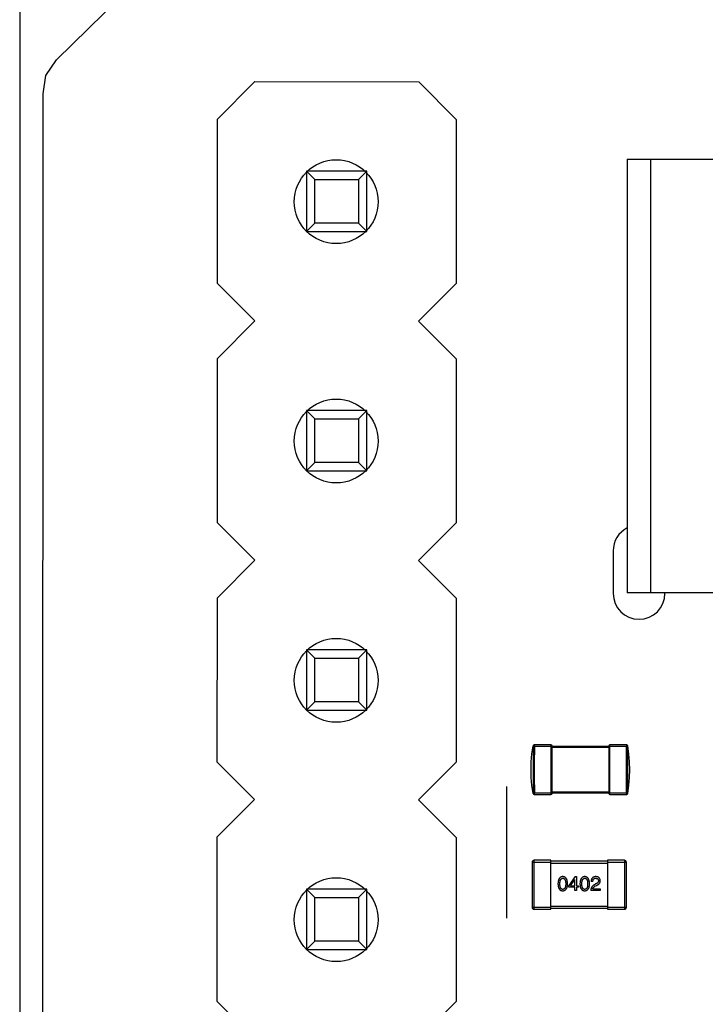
# Model space of a CAD drawing. Header units: inches. Extents: x -16 to 86, y -28 to 28.
# Tile 24 of 39: x 54.31 to 61.59, y -1.45 to 9. Entities that reach past the tile are written whole.
import ezdxf

# ---------------------------------------------------------------- set-up
doc = ezdxf.new("R2010")
doc.units = ezdxf.units.IN
doc.header["$LTSCALE"] = 1.21
doc.header["$MEASUREMENT"] = 0
doc.layers.get('0').update_dxf_attribs({"linetype": 'CONTINUOUS'})

msp = doc.modelspace()

# ---------------------------------------------------------------- linework, layer by layer
at = {"color": 7, "linetype": 'Continuous'}
for p, q in [((54.308, 13.917), (54.308, -19.083)), ((54.698, 8.571), (55.558, 9.417)), ((54.546, -19.083), (54.558, 8.21))]:
    msp.add_line(p, q, dxfattribs=at)
at = {"color": 6, "linetype": 'Continuous'}
for p, q in [((54.587, 8.405), (54.698, 8.571)), ((54.558, 8.21), (54.587, 8.405)), ((56.403, 7.941), (56.804, 8.341)), ((56.804, 8.341), (58.544, 8.34)), ((58.544, 8.34), (58.943, 7.94)), ((56.403, 7.941), (56.403, 6.201)), ((58.943, 7.94), (58.943, 6.2)), ((60.758, 7.517), (60.758, 2.917)), ((60.758, 7.517), (62.758, 7.517)), ((61.008, 2.917), (61.008, 7.517)), ((57.993, 7.391), (57.353, 7.391)), ((57.353, 7.391), (57.441, 7.302)), ((57.353, 7.391), (57.353, 6.751)), ((57.993, 7.391), (57.905, 7.302)), ((57.993, 6.751), (57.993, 7.391)), ((57.441, 7.302), (57.905, 7.302)), ((57.441, 6.839), (57.441, 7.302)), ((57.905, 7.302), (57.905, 6.839)), ((57.441, 6.839), (57.353, 6.751)), ((57.905, 6.839), (57.441, 6.839)), ((57.905, 6.839), (57.993, 6.751)), ((57.353, 6.751), (57.993, 6.751)), ((56.803, 5.801), (56.403, 6.201)), ((58.943, 6.2), (58.543, 5.8)), ((56.403, 5.401), (56.803, 5.801)), ((58.543, 5.8), (58.943, 5.4)), ((56.403, 5.401), (56.403, 3.661)), ((58.943, 5.4), (58.943, 3.66)), ((57.993, 4.851), (57.353, 4.851)), ((57.353, 4.851), (57.441, 4.762)), ((57.353, 4.851), (57.353, 4.211)), ((57.993, 4.851), (57.905, 4.762)), ((57.993, 4.211), (57.993, 4.851)), ((57.441, 4.762), (57.905, 4.762)), ((57.441, 4.299), (57.441, 4.762)), ((57.905, 4.762), (57.905, 4.299)), ((57.441, 4.299), (57.353, 4.211)), ((57.905, 4.299), (57.441, 4.299)), ((57.905, 4.299), (57.993, 4.211)), ((57.353, 4.211), (57.993, 4.211)), ((56.803, 3.261), (56.403, 3.661)), ((58.943, 3.66), (58.543, 3.26)), ((60.608, 3.36), (60.608, 2.91)), ((56.403, 2.861), (56.803, 3.261)), ((58.543, 3.26), (58.943, 2.86)), ((56.403, 2.861), (56.402, 1.121)), ((58.943, 2.86), (58.942, 1.12)), ((72.158, 2.917), (60.758, 2.917)), ((61.158, 2.91), (61.158, 2.917)), ((57.992, 2.311), (57.352, 2.311)), ((57.352, 2.311), (57.441, 2.222)), ((57.352, 2.311), (57.352, 1.671)), ((57.992, 2.311), (57.904, 2.222)), ((57.992, 1.671), (57.992, 2.311)), ((57.44, 1.759), (57.441, 2.222)), ((57.441, 2.222), (57.904, 2.222)), ((57.904, 2.222), (57.904, 1.759)), ((57.44, 1.759), (57.352, 1.671)), ((57.904, 1.759), (57.44, 1.759)), ((57.904, 1.759), (57.992, 1.671)), ((57.352, 1.671), (57.992, 1.671)), ((59.76, 1.29), (59.773, 1.289)), ((59.76, 1.29), (59.76, 0.789)), ((59.948, 1.302), (59.771, 1.302)), ((59.773, 1.289), (59.773, 1.302)), ((59.773, 1.289), (60.749, 1.289)), ((59.948, 1.302), (59.948, 0.777)), ((59.961, 0.789), (59.961, 1.289)), ((59.961, 1.277), (60.561, 1.277)), ((60.561, 1.289), (60.561, 0.789)), ((60.573, 0.777), (60.573, 1.302)), ((60.751, 1.302), (60.573, 1.302)), ((60.749, 1.302), (60.749, 1.289)), ((60.749, 1.289), (60.761, 1.29)), ((60.761, 1.29), (60.761, 0.789)), ((56.802, 0.721), (56.402, 1.121)), ((58.942, 1.12), (58.542, 0.72)), ((59.478, -0.538), (59.478, 0.862)), ((59.76, 0.789), (59.759, 0.787)), ((59.773, 0.789), (59.76, 0.789)), ((59.771, 0.777), (59.948, 0.777)), ((59.771, 0.777), (59.771, 0.777)), ((59.773, 0.777), (59.773, 0.789)), ((60.749, 0.789), (59.773, 0.789)), ((60.561, 0.802), (59.961, 0.802)), ((60.573, 0.777), (60.751, 0.777)), ((60.749, 0.789), (60.749, 0.777)), ((60.761, 0.789), (60.749, 0.789)), ((56.402, 0.321), (56.802, 0.721)), ((58.542, 0.72), (58.942, 0.32)), ((56.402, 0.321), (56.402, -1.419)), ((58.942, 0.32), (58.942, -1.42)), ((59.748, 0.058), (59.748, -0.422)), ((59.748, 0.058), (59.948, 0.058)), ((59.768, -0.442), (59.768, 0.078)), ((59.948, 0.078), (59.768, 0.078)), ((59.948, -0.442), (59.948, 0.078)), ((60.548, 0.068), (59.948, 0.068)), ((59.948, 0.048), (60.548, 0.048)), ((60.548, 0.078), (60.548, -0.442)), ((60.728, 0.078), (60.548, 0.078)), ((60.548, 0.058), (60.748, 0.058)), ((60.728, 0.078), (60.728, -0.442)), ((60.748, -0.422), (60.748, 0.058)), ((60.204, -0.096), (60.136, -0.19)), ((60.204, -0.096), (60.219, -0.096)), ((60.219, -0.096), (60.219, -0.192)), ((60.136, -0.208), (60.136, -0.19)), ((60.201, -0.208), (60.136, -0.208)), ((60.154, -0.192), (60.2, -0.125)), ((60.154, -0.192), (60.201, -0.192)), ((60.201, -0.125), (60.2, -0.125)), ((60.201, -0.192), (60.201, -0.125)), ((60.201, -0.244), (60.201, -0.208)), ((60.219, -0.192), (60.241, -0.192)), ((60.219, -0.208), (60.219, -0.244)), ((60.241, -0.208), (60.219, -0.208)), ((60.241, -0.192), (60.241, -0.208)), ((60.392, -0.149), (60.374, -0.149)), ((60.424, -0.174), (60.405, -0.186)), ((60.415, -0.199), (60.431, -0.19)), ((57.992, -0.229), (57.352, -0.229)), ((57.352, -0.229), (57.44, -0.318)), ((57.352, -0.229), (57.352, -0.869)), ((57.992, -0.229), (57.904, -0.318)), ((57.992, -0.869), (57.992, -0.229)), ((60.219, -0.244), (60.201, -0.244)), ((60.471, -0.244), (60.37, -0.244)), ((60.391, -0.227), (60.471, -0.227)), ((60.471, -0.227), (60.471, -0.244)), ((57.44, -0.318), (57.904, -0.318)), ((57.44, -0.781), (57.44, -0.318)), ((57.904, -0.318), (57.904, -0.781)), ((60.548, -0.412), (59.948, -0.412)), ((59.948, -0.422), (59.748, -0.422)), ((59.768, -0.442), (59.948, -0.442)), ((59.948, -0.432), (60.548, -0.432)), ((60.748, -0.422), (60.548, -0.422)), ((60.548, -0.442), (60.728, -0.442)), ((57.44, -0.781), (57.352, -0.869)), ((57.904, -0.781), (57.44, -0.781)), ((57.904, -0.781), (57.992, -0.869)), ((57.352, -0.869), (57.992, -0.869)), ((56.802, -1.819), (56.402, -1.419)), ((58.942, -1.42), (58.542, -1.82))]:
    msp.add_line(p, q, dxfattribs=at)
for points in [[(59.759, 0.787), (59.746, 0.871), (59.738, 0.955), (59.736, 1.039), (59.738, 1.124), (59.746, 1.208), (59.759, 1.292)], [(59.771, 1.302), (59.768, 1.302), (59.765, 1.3), (59.763, 1.299), (59.761, 1.296), (59.759, 1.294), (59.759, 1.292)], [(60.763, 1.292), (60.762, 1.294), (60.76, 1.297), (60.757, 1.3), (60.754, 1.301), (60.751, 1.302)], [(60.763, 0.787), (60.775, 0.871), (60.783, 0.955), (60.786, 1.039), (60.783, 1.124), (60.775, 1.208), (60.763, 1.292)], [(59.759, 0.787), (59.759, 0.785), (59.761, 0.782), (59.763, 0.78), (59.765, 0.778), (59.768, 0.777), (59.771, 0.777)], [(60.751, 0.777), (60.754, 0.777), (60.757, 0.779), (60.76, 0.781), (60.762, 0.784), (60.763, 0.787)]]:
    msp.add_lwpolyline(points, dxfattribs=at)
for centre in [(57.668, 7.067), (57.668, 4.527), (57.668, 1.987), (57.668, -0.553)]:
    msp.add_circle(centre, 0.445, dxfattribs=at)
for centre, radius, start, end in [((60.883, 3.36), 0.275, 117.4045, 180), ((60.883, 2.91), 0.275, 180, 0), ((59.773, 1.289), 0.0125, 90.0423, 178.6767), ((71.85, 1.039), 12.08, 178.8142, 181.1859), ((59.948, 1.289), 0.0125, 0, 90), ((60.573, 1.289), 0.0125, 90, 180), ((60.749, 1.289), 0.0125, 1.3234, 89.9822), ((48.671, 1.039), 12.08, 358.8142, 1.1858), ((59.773, 0.789), 0.0125, 181.3256, 260.9363), ((59.773, 0.79), 0.0126, 260.9596, 261.5698), ((59.773, 0.789), 0.0125, 261.5378, 269.9825), ((59.948, 0.789), 0.0125, 270, 0), ((60.573, 0.789), 0.0125, 180, 270), ((60.749, 0.789), 0.0125, 270.0421, 278.433), ((59.768, 0.058), 0.02, 90, 180), ((60.728, 0.058), 0.02, 0, 90), ((59.768, -0.422), 0.02, 180, 270), ((60.728, -0.422), 0.02, 270, 0)]:
    msp.add_arc(centre, radius, start, end, dxfattribs=at)
for points, knots in [([(60.073, -0.096), (60.071, -0.096), (60.067, -0.096), (60.062, -0.097), (60.056, -0.099), (60.051, -0.101), (60.047, -0.104), (60.043, -0.107), (60.039, -0.111), (60.036, -0.116), (60.033, -0.121), (60.03, -0.126), (60.028, -0.133), (60.026, -0.14), (60.024, -0.147), (60.023, -0.155), (60.023, -0.163), (60.022, -0.169), (60.022, -0.172)], [0, 0, 0, 0, 0.057911, 0.113262, 0.165956, 0.217443, 0.268511, 0.319665, 0.372, 0.426129, 0.483365, 0.543779, 0.607756, 0.676562, 0.749704, 0.827713, 0.911177, 1, 1, 1, 1]), ([(60.124, -0.172), (60.124, -0.169), (60.124, -0.164), (60.123, -0.155), (60.121, -0.147), (60.12, -0.14), (60.118, -0.133), (60.116, -0.127), (60.113, -0.121), (60.11, -0.116), (60.107, -0.112), (60.103, -0.108), (60.099, -0.104), (60.094, -0.101), (60.09, -0.099), (60.084, -0.098), (60.079, -0.097), (60.075, -0.096), (60.073, -0.096)], [0, 0, 0, 0, 0.088475, 0.171606, 0.249595, 0.322626, 0.391327, 0.455765, 0.516374, 0.573675, 0.628522, 0.681161, 0.732559, 0.783563, 0.83504, 0.887639, 0.942585, 1, 1, 1, 1]), ([(60.306, -0.096), (60.304, -0.096), (60.3, -0.096), (60.295, -0.097), (60.289, -0.099), (60.285, -0.101), (60.28, -0.104), (60.276, -0.107), (60.272, -0.111), (60.269, -0.116), (60.266, -0.121), (60.263, -0.126), (60.261, -0.133), (60.259, -0.14), (60.258, -0.147), (60.256, -0.155), (60.256, -0.163), (60.256, -0.169), (60.255, -0.172)], [0, 0, 0, 0, 0.057911, 0.113262, 0.165956, 0.217443, 0.268511, 0.319665, 0.372, 0.426129, 0.483365, 0.543779, 0.607756, 0.676562, 0.749704, 0.827713, 0.911177, 1, 1, 1, 1]), ([(60.357, -0.172), (60.357, -0.169), (60.357, -0.164), (60.356, -0.155), (60.355, -0.147), (60.353, -0.14), (60.351, -0.133), (60.349, -0.127), (60.346, -0.121), (60.343, -0.116), (60.34, -0.112), (60.336, -0.108), (60.332, -0.104), (60.328, -0.101), (60.323, -0.099), (60.318, -0.098), (60.312, -0.097), (60.308, -0.096), (60.306, -0.096)], [0, 0, 0, 0, 0.088475, 0.171606, 0.249595, 0.322626, 0.391327, 0.455765, 0.516374, 0.573675, 0.628522, 0.681161, 0.732559, 0.783563, 0.83504, 0.887639, 0.942585, 1, 1, 1, 1]), ([(60.424, -0.096), (60.422, -0.096), (60.418, -0.096), (60.413, -0.097), (60.407, -0.098), (60.403, -0.1), (60.398, -0.102), (60.394, -0.104), (60.39, -0.107), (60.387, -0.11), (60.384, -0.114), (60.381, -0.118), (60.379, -0.122), (60.377, -0.127), (60.376, -0.132), (60.375, -0.137), (60.374, -0.143), (60.374, -0.147), (60.374, -0.149)], [0, 0, 0, 0, 0.07282, 0.141057, 0.2062, 0.267672, 0.326735, 0.383519, 0.439188, 0.494454, 0.549628, 0.605958, 0.66397, 0.72402, 0.787502, 0.854127, 0.925065, 1, 1, 1, 1]), ([(60.471, -0.14), (60.471, -0.139), (60.471, -0.135), (60.47, -0.131), (60.469, -0.126), (60.467, -0.122), (60.466, -0.118), (60.464, -0.115), (60.461, -0.111), (60.458, -0.108), (60.455, -0.106), (60.452, -0.103), (60.448, -0.101), (60.444, -0.1), (60.44, -0.098), (60.435, -0.097), (60.43, -0.097), (60.426, -0.096), (60.424, -0.096)], [0, 0, 0, 0, 0.070688, 0.137741, 0.201612, 0.262778, 0.321223, 0.378455, 0.434411, 0.490146, 0.546362, 0.603392, 0.662208, 0.723401, 0.787372, 0.85442, 0.925153, 1, 1, 1, 1]), ([(60.022, -0.172), (60.022, -0.175), (60.023, -0.181), (60.023, -0.189), (60.024, -0.197), (60.026, -0.204), (60.028, -0.211), (60.03, -0.217), (60.033, -0.222), (60.036, -0.227), (60.039, -0.232), (60.043, -0.236), (60.047, -0.239), (60.051, -0.241), (60.056, -0.243), (60.062, -0.245), (60.067, -0.246), (60.071, -0.246), (60.073, -0.246)], [0, 0, 0, 0, 0.087693, 0.170223, 0.247496, 0.319826, 0.387768, 0.451403, 0.511459, 0.568358, 0.622671, 0.675251, 0.726739, 0.778422, 0.830759, 0.884394, 0.940865, 1, 1, 1, 1]), ([(60.043, -0.172), (60.043, -0.17), (60.043, -0.165), (60.043, -0.159), (60.044, -0.152), (60.045, -0.147), (60.046, -0.141), (60.047, -0.137), (60.048, -0.132), (60.05, -0.128), (60.052, -0.125), (60.054, -0.122), (60.057, -0.119), (60.06, -0.117), (60.063, -0.115), (60.066, -0.114), (60.069, -0.114), (60.072, -0.113), (60.073, -0.113)], [0, 0, 0, 0, 0.096452, 0.187278, 0.271765, 0.350519, 0.423437, 0.491321, 0.554011, 0.612224, 0.666281, 0.717003, 0.764884, 0.811423, 0.856783, 0.902993, 0.950236, 1, 1, 1, 1]), ([(60.073, -0.231), (60.072, -0.231), (60.069, -0.231), (60.066, -0.231), (60.063, -0.229), (60.06, -0.228), (60.057, -0.226), (60.054, -0.223), (60.052, -0.22), (60.05, -0.217), (60.048, -0.213), (60.047, -0.208), (60.046, -0.203), (60.045, -0.198), (60.044, -0.192), (60.043, -0.186), (60.043, -0.179), (60.043, -0.175), (60.043, -0.172)], [0, 0, 0, 0, 0.049766, 0.097012, 0.143225, 0.188786, 0.235079, 0.282962, 0.333687, 0.387747, 0.445963, 0.508657, 0.576545, 0.649868, 0.72822, 0.812712, 0.903543, 1, 1, 1, 1]), ([(60.073, -0.113), (60.074, -0.113), (60.077, -0.114), (60.08, -0.114), (60.084, -0.115), (60.087, -0.117), (60.09, -0.119), (60.092, -0.122), (60.094, -0.125), (60.097, -0.128), (60.098, -0.132), (60.1, -0.137), (60.101, -0.141), (60.102, -0.147), (60.103, -0.152), (60.104, -0.159), (60.104, -0.165), (60.104, -0.17), (60.104, -0.172)], [0, 0, 0, 0, 0.050604, 0.098688, 0.145699, 0.191791, 0.238625, 0.286717, 0.337546, 0.391814, 0.449755, 0.512106, 0.579685, 0.652048, 0.730262, 0.814146, 0.904281, 1, 1, 1, 1]), ([(60.073, -0.246), (60.075, -0.246), (60.079, -0.246), (60.085, -0.245), (60.09, -0.243), (60.095, -0.241), (60.099, -0.239), (60.103, -0.236), (60.107, -0.232), (60.111, -0.227), (60.114, -0.222), (60.116, -0.217), (60.118, -0.211), (60.12, -0.204), (60.122, -0.197), (60.123, -0.189), (60.124, -0.181), (60.124, -0.175), (60.124, -0.172)], [0, 0, 0, 0, 0.059134, 0.115603, 0.169236, 0.221572, 0.273254, 0.32474, 0.377319, 0.431815, 0.488555, 0.548609, 0.612242, 0.680182, 0.75251, 0.829782, 0.91231, 1, 1, 1, 1]), ([(60.104, -0.172), (60.104, -0.175), (60.104, -0.179), (60.104, -0.186), (60.103, -0.192), (60.102, -0.198), (60.101, -0.203), (60.1, -0.208), (60.098, -0.212), (60.097, -0.216), (60.094, -0.22), (60.092, -0.223), (60.09, -0.225), (60.087, -0.227), (60.084, -0.229), (60.08, -0.23), (60.077, -0.231), (60.074, -0.231), (60.073, -0.231)], [0, 0, 0, 0, 0.094834, 0.184067, 0.267029, 0.344713, 0.417334, 0.484367, 0.546941, 0.604717, 0.65953, 0.710539, 0.759381, 0.806382, 0.853027, 0.900623, 0.949121, 1, 1, 1, 1]), ([(60.255, -0.172), (60.256, -0.175), (60.256, -0.181), (60.256, -0.189), (60.258, -0.197), (60.259, -0.204), (60.261, -0.211), (60.263, -0.217), (60.266, -0.222), (60.269, -0.227), (60.272, -0.232), (60.276, -0.236), (60.28, -0.239), (60.285, -0.241), (60.289, -0.243), (60.295, -0.245), (60.3, -0.246), (60.304, -0.246), (60.306, -0.246)], [0, 0, 0, 0, 0.087693, 0.170223, 0.247496, 0.319826, 0.387768, 0.451403, 0.511459, 0.568358, 0.622671, 0.675251, 0.726739, 0.778422, 0.830759, 0.884394, 0.940865, 1, 1, 1, 1]), ([(60.276, -0.172), (60.276, -0.17), (60.276, -0.165), (60.276, -0.159), (60.277, -0.152), (60.278, -0.147), (60.279, -0.141), (60.28, -0.137), (60.282, -0.132), (60.283, -0.128), (60.285, -0.125), (60.288, -0.122), (60.29, -0.119), (60.293, -0.117), (60.296, -0.115), (60.299, -0.114), (60.303, -0.114), (60.305, -0.113), (60.306, -0.113)], [0, 0, 0, 0, 0.096452, 0.187278, 0.271765, 0.350519, 0.423437, 0.491321, 0.554011, 0.612224, 0.666281, 0.717003, 0.764884, 0.811423, 0.856783, 0.902993, 0.950236, 1, 1, 1, 1]), ([(60.306, -0.231), (60.305, -0.231), (60.303, -0.231), (60.299, -0.231), (60.296, -0.229), (60.293, -0.228), (60.29, -0.226), (60.288, -0.223), (60.285, -0.22), (60.283, -0.217), (60.282, -0.213), (60.28, -0.208), (60.279, -0.203), (60.278, -0.198), (60.277, -0.192), (60.276, -0.186), (60.276, -0.179), (60.276, -0.175), (60.276, -0.172)], [0, 0, 0, 0, 0.049766, 0.097012, 0.143225, 0.188786, 0.235079, 0.282962, 0.333687, 0.387747, 0.445963, 0.508657, 0.576545, 0.649868, 0.72822, 0.812712, 0.903543, 1, 1, 1, 1]), ([(60.306, -0.113), (60.307, -0.113), (60.31, -0.114), (60.314, -0.114), (60.317, -0.115), (60.32, -0.117), (60.323, -0.119), (60.325, -0.122), (60.328, -0.125), (60.33, -0.128), (60.332, -0.132), (60.333, -0.137), (60.334, -0.141), (60.336, -0.147), (60.336, -0.152), (60.337, -0.159), (60.337, -0.165), (60.337, -0.17), (60.337, -0.172)], [0, 0, 0, 0, 0.050604, 0.098688, 0.145699, 0.191791, 0.238625, 0.286717, 0.337546, 0.391814, 0.449755, 0.512106, 0.579685, 0.652048, 0.730262, 0.814146, 0.904281, 1, 1, 1, 1]), ([(60.337, -0.172), (60.337, -0.175), (60.337, -0.179), (60.337, -0.186), (60.336, -0.192), (60.336, -0.198), (60.334, -0.203), (60.333, -0.208), (60.332, -0.212), (60.33, -0.216), (60.328, -0.22), (60.325, -0.223), (60.323, -0.225), (60.32, -0.227), (60.317, -0.229), (60.314, -0.23), (60.31, -0.231), (60.307, -0.231), (60.306, -0.231)], [0, 0, 0, 0, 0.094834, 0.184067, 0.267029, 0.344713, 0.417334, 0.484367, 0.546941, 0.604717, 0.65953, 0.710539, 0.759381, 0.806382, 0.853027, 0.900623, 0.949121, 1, 1, 1, 1]), ([(60.306, -0.246), (60.308, -0.246), (60.312, -0.246), (60.318, -0.245), (60.323, -0.243), (60.328, -0.241), (60.332, -0.239), (60.337, -0.236), (60.34, -0.232), (60.344, -0.227), (60.347, -0.222), (60.349, -0.217), (60.352, -0.211), (60.353, -0.204), (60.355, -0.197), (60.356, -0.189), (60.357, -0.181), (60.357, -0.175), (60.357, -0.172)], [0, 0, 0, 0, 0.059134, 0.115603, 0.169236, 0.221572, 0.273254, 0.32474, 0.377319, 0.431815, 0.488555, 0.548609, 0.612242, 0.680182, 0.75251, 0.829782, 0.91231, 1, 1, 1, 1]), ([(60.405, -0.186), (60.403, -0.186), (60.401, -0.188), (60.397, -0.19), (60.393, -0.193), (60.39, -0.196), (60.387, -0.199), (60.384, -0.202), (60.382, -0.206), (60.379, -0.209), (60.377, -0.213), (60.376, -0.217), (60.374, -0.221), (60.373, -0.225), (60.372, -0.229), (60.371, -0.234), (60.371, -0.239), (60.37, -0.242), (60.37, -0.244)], [0, 0, 0, 0, 0.065828, 0.130094, 0.192451, 0.254037, 0.313974, 0.373757, 0.433048, 0.492243, 0.551902, 0.611758, 0.672678, 0.734814, 0.798569, 0.863693, 0.930488, 1, 1, 1, 1]), ([(60.391, -0.227), (60.391, -0.225), (60.392, -0.223), (60.393, -0.219), (60.395, -0.215), (60.398, -0.212), (60.402, -0.208), (60.406, -0.205), (60.41, -0.202), (60.414, -0.2), (60.415, -0.199)], [0, 0, 0, 0, 0.103034, 0.208166, 0.318255, 0.434664, 0.559728, 0.695394, 0.841708, 1, 1, 1, 1]), ([(60.392, -0.149), (60.393, -0.148), (60.393, -0.145), (60.393, -0.141), (60.394, -0.137), (60.395, -0.134), (60.396, -0.131), (60.397, -0.128), (60.398, -0.125), (60.4, -0.122), (60.402, -0.12), (60.404, -0.118), (60.407, -0.117), (60.409, -0.116), (60.412, -0.115), (60.415, -0.114), (60.419, -0.113), (60.421, -0.113), (60.422, -0.113)], [0, 0, 0, 0, 0.082594, 0.15978, 0.232961, 0.301462, 0.365595, 0.426678, 0.484662, 0.540809, 0.595146, 0.648401, 0.702272, 0.757102, 0.813447, 0.872233, 0.934055, 1, 1, 1, 1]), ([(60.422, -0.113), (60.423, -0.113), (60.425, -0.114), (60.428, -0.114), (60.431, -0.115), (60.434, -0.115), (60.437, -0.116), (60.439, -0.117), (60.441, -0.119), (60.443, -0.12), (60.445, -0.122), (60.447, -0.124), (60.448, -0.126), (60.449, -0.128), (60.45, -0.131), (60.451, -0.134), (60.451, -0.137), (60.451, -0.139), (60.451, -0.14)], [0, 0, 0, 0, 0.076112, 0.148436, 0.216883, 0.281466, 0.34298, 0.402356, 0.459881, 0.51546, 0.571111, 0.62658, 0.683162, 0.741007, 0.801404, 0.863825, 0.930544, 1, 1, 1, 1]), ([(60.451, -0.14), (60.452, -0.14), (60.452, -0.142), (60.451, -0.144), (60.451, -0.147), (60.45, -0.149), (60.45, -0.151), (60.448, -0.154), (60.447, -0.156), (60.446, -0.158), (60.444, -0.16), (60.442, -0.162), (60.439, -0.164), (60.437, -0.166), (60.434, -0.168), (60.431, -0.17), (60.428, -0.172), (60.426, -0.173), (60.424, -0.174)], [0, 0, 0, 0, 0.052237, 0.103888, 0.155485, 0.207395, 0.259864, 0.31356, 0.369176, 0.4266, 0.486836, 0.550048, 0.61567, 0.685271, 0.75824, 0.834614, 0.915635, 1, 1, 1, 1]), ([(60.431, -0.19), (60.433, -0.189), (60.436, -0.187), (60.441, -0.185), (60.445, -0.182), (60.449, -0.18), (60.453, -0.177), (60.456, -0.174), (60.459, -0.171), (60.462, -0.168), (60.464, -0.165), (60.466, -0.162), (60.468, -0.158), (60.469, -0.155), (60.47, -0.151), (60.471, -0.148), (60.471, -0.144), (60.471, -0.142), (60.471, -0.14)], [0, 0, 0, 0, 0.082731, 0.161257, 0.236138, 0.307554, 0.375712, 0.440848, 0.502916, 0.562567, 0.619798, 0.675716, 0.73039, 0.78386, 0.837315, 0.890547, 0.944917, 1, 1, 1, 1])]:
    msp.add_open_spline(points, degree=3, knots=knots, dxfattribs=at)

doc.saveas('drawing.dxf')
